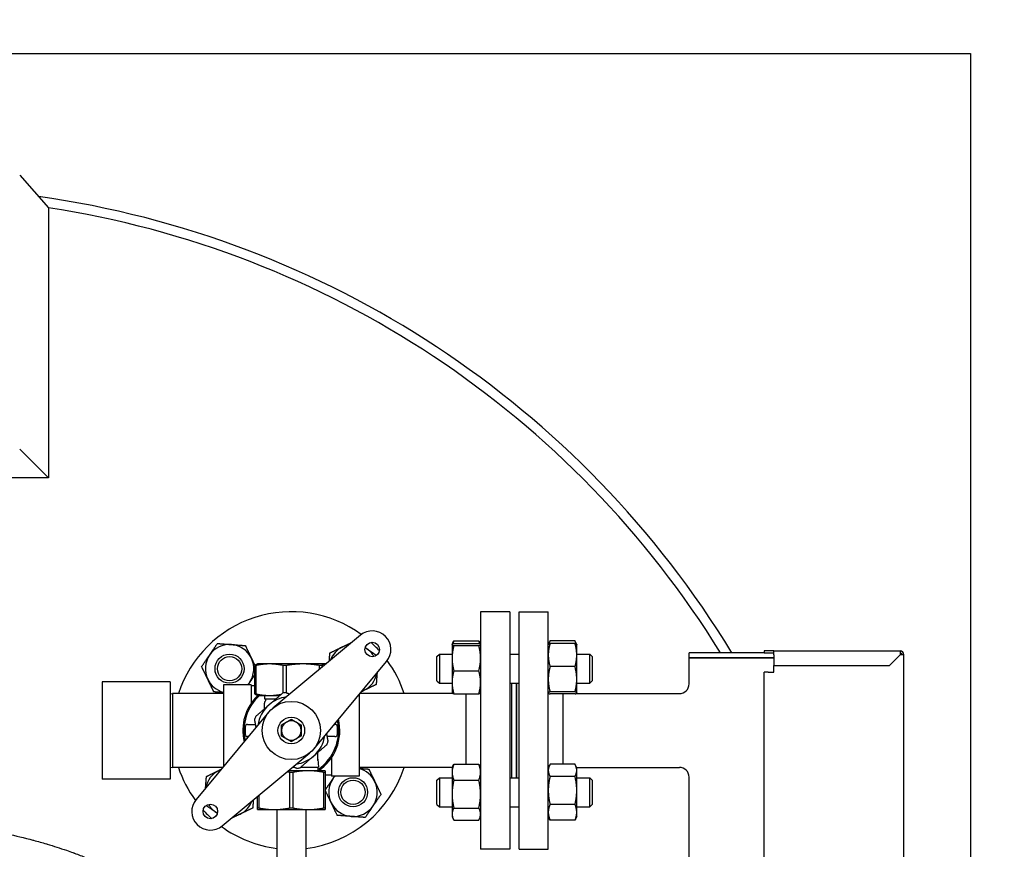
# Model space of a CAD drawing. Header units: inches. Extents: x 5 to 1128, y -85 to 748.
# Tile 132 of 256: x 245 to 271, y 314 to 335. Entities that reach past the tile are written whole.
import ezdxf

# ---------------------------------------------------------------- set-up
doc = ezdxf.new("R2010")
doc.units = ezdxf.units.IN
doc.header["$LTSCALE"] = 32
doc.header["$MEASUREMENT"] = 0
doc.layers.add('Dimension (ANSI)', color=7, linetype='Continuous', lineweight=25)
doc.layers.add('Visible (ANSI)', color=7, linetype='Continuous', lineweight=30)
doc.styles.add('Note Text (ANSI)', font='tahoma.ttf')
doc.dimstyles.new('SB Fraction-16 (ANSI)', dxfattribs={"dimscale": 32, "dimtxt": 0.125, "dimasz": 0.098425, "dimexe": 0.125, "dimexo": 0.0625, "dimgap": 0.031496, "dimtad": 0, "dimtih": 1, "dimtoh": 1, "dimdec": 4, "dimrnd": 1e-08, "dimzin": 0, "dimdsep": 46, "dimlunit": 5, "dimtxsty": 'Note Text (ANSI)', "dimcen": 0.09, "dimdle": 0.393701, "dimclrd": 256, "dimclre": 256, "dimclrt": 256, "dimadec": 0, "dimazin": 3, "dimtfac": 0.96, "dimtofl": 0, "dimtmove": 0, "dimatfit": 3, "dimfxl": 1, "dimfrac": 2, "dimtolj": 1, "dimtzin": 12, "dimlwd": -1, "dimlwe": -1, "dimarcsym": 0})

# ---------------------------------------------------------------- blocks, each defined once
blk = doc.blocks.new('*D17')
at = {"layer": 'Defpoints', "color": 0, "transparency": 16777216}
for p in [(271.682, 336.234), (248.37, 159.234), (303.518, 159.234)]:
    blk.add_point(p, dxfattribs=at)
at = {"layer": 'Dimension (ANSI)', "transparency": 16777216}
for p, q in [((273.682, 336.234), (307.518, 336.234)), ((303.518, 333.084), (303.518, 261.248)), ((303.518, 162.383), (303.518, 255.219)), ((250.37, 159.234), (307.518, 159.234))]:
    blk.add_line(p, q, dxfattribs=at)
for points in [[(302.993, 333.084), (304.043, 333.084), (303.518, 336.234)], [(302.993, 162.383), (304.043, 162.383), (303.518, 159.234)]]:
    blk.add_solid(points, dxfattribs=at)
at = {"layer": 'Dimension (ANSI)', "transparency": 16777216, "insert": (299.416, 260.24), "char_height": 4, "attachment_point": 1, "style": 'Note Text (ANSI)'}
blk.add_mtext('\\A1;177', dxfattribs=at)

msp = doc.modelspace()

# ---------------------------------------------------------------- linework, layer by layer
at = {"layer": 'Visible (ANSI)'}
for p, q in [((212.93226, 334.48367), (269.93226, 334.48367)), ((269.93226, 334.48367), (269.93226, 284.48367)), ((245.43226, 331.35687), (246.17101, 330.51215)), ((245.43226, 324.29617), (246.17101, 323.55742)), ((246.17101, 323.55742), (243.69351, 323.55742)), ((257.30976, 320.10617), (257.30976, 313.98617)), ((258.05976, 320.10617), (257.30976, 320.10617)), ((258.05976, 320.10617), (258.05976, 313.98617)), ((258.30476, 313.98617), (258.30476, 320.10617)), ((258.30476, 320.10617), (259.05476, 320.10617)), ((259.05476, 313.98617), (259.05476, 320.10617)), ((254.21131, 319.50119), (251.9527, 317.62281)), ((256.57576, 319.26216), (256.57658, 319.26391)), ((256.57576, 319.26216), (256.57576, 319.26041)), ((256.57576, 319.26041), (256.57576, 318.90833)), ((256.57658, 319.26391), (256.60779, 319.33085)), ((256.62085, 319.35683), (257.26468, 319.35683)), ((256.62085, 319.28738), (257.26468, 319.28738)), ((256.62085, 319.23344), (257.26468, 319.23344)), ((257.30895, 319.26391), (257.27773, 319.33085)), ((257.30976, 319.26216), (257.30895, 319.26391)), ((259.05476, 319.26216), (259.05558, 319.26391)), ((259.05558, 319.26391), (259.08679, 319.33085)), ((259.74368, 319.35683), (259.09985, 319.35683)), ((259.74368, 319.28738), (259.09985, 319.28738)), ((259.78795, 319.26391), (259.75673, 319.33085)), ((259.78876, 319.26216), (259.78795, 319.26391)), ((259.78876, 318.98924), (259.78876, 319.26216)), ((256.18476, 318.94966), (256.24726, 319.01216)), ((256.24726, 319.01216), (256.24726, 318.26216)), ((256.24726, 319.01216), (256.57576, 319.01216)), ((258.05976, 319.01216), (258.30476, 319.01216)), ((259.78876, 319.01216), (260.12226, 319.01216)), ((259.78876, 318.36599), (259.78876, 318.98924)), ((260.12226, 318.26216), (260.12226, 319.01216)), ((260.18476, 318.94966), (260.12226, 319.01216)), ((264.61976, 319.04617), (262.68226, 319.04617)), ((262.68226, 318.92117), (262.68226, 319.04617)), ((264.86976, 319.09617), (264.61976, 319.09617)), ((264.61976, 319.09617), (264.61976, 319.04617)), ((264.61976, 319.04617), (264.86976, 319.04617)), ((264.86976, 319.09617), (268.11976, 319.09617)), ((264.86976, 318.99617), (264.86976, 319.09617)), ((264.86976, 318.99617), (264.86976, 318.72117)), ((267.84476, 318.72117), (268.11976, 318.99617)), ((268.11976, 319.09617), (268.11976, 318.99617)), ((268.21976, 318.99617), (268.11976, 318.99617)), ((268.21976, 293.09617), (268.21976, 318.99617)), ((251.51982, 318.71987), (251.49159, 318.71987)), ((251.49159, 317.98927), (251.49159, 318.71987)), ((251.51982, 318.71987), (251.51982, 317.98927)), ((251.55726, 318.76082), (251.54403, 318.756)), ((251.87099, 318.76082), (251.55726, 318.76082)), ((252.73295, 318.76082), (251.87099, 318.76082)), ((252.30309, 318.71987), (252.22215, 318.71987)), ((252.22215, 318.01106), (252.22215, 318.71987)), ((252.30309, 318.71987), (252.30309, 318.01814)), ((253.29423, 318.76082), (252.73295, 318.76082)), ((253.00891, 316.5666), (254.88728, 318.82521)), ((253.21553, 318.71987), (253.16282, 318.71987)), ((253.16282, 318.62921), (253.16282, 318.71987)), ((253.21553, 318.71987), (253.21553, 318.67304)), ((253.30726, 318.76082), (253.29423, 318.76082)), ((253.30726, 318.76082), (253.31687, 318.75732)), ((256.18476, 318.32466), (256.18476, 318.94966)), ((256.57576, 318.90833), (256.57576, 318.28508)), ((260.18476, 318.94966), (260.18476, 318.32466)), ((264.86976, 318.92117), (262.68226, 318.92117)), ((262.68226, 318.24617), (262.68226, 318.92117)), ((262.68226, 318.92117), (264.86976, 318.92117)), ((264.86976, 318.72117), (267.84476, 318.72117)), ((264.86976, 318.54617), (264.86976, 318.72117)), ((256.62085, 318.58322), (257.26468, 318.58322)), ((259.74368, 318.6911), (259.09985, 318.6911)), ((264.71976, 318.54617), (264.61976, 318.54617)), ((264.61976, 293.54617), (264.61976, 318.54617)), ((264.71976, 318.54617), (264.86976, 318.54617)), ((247.55726, 318.29617), (247.55726, 315.79617)), ((249.30726, 318.29617), (247.55726, 318.29617)), ((249.30726, 318.29617), (249.30726, 315.79617)), ((250.68226, 318.22167), (250.68226, 316.11486)), ((251.40026, 318.22167), (250.68226, 318.22167)), ((251.40026, 318.22167), (251.40026, 317.75149)), ((256.18476, 318.32466), (256.24726, 318.26216)), ((256.24726, 318.26216), (256.57576, 318.26216)), ((256.57576, 318.28508), (256.57576, 318.01216)), ((258.05976, 318.26216), (258.30476, 318.26216)), ((258.11976, 315.83018), (258.11976, 318.26216)), ((258.23976, 315.83018), (258.23976, 318.26216)), ((258.24476, 315.83018), (258.24476, 318.26216)), ((259.78876, 318.01391), (259.78876, 318.36599)), ((259.78876, 318.26216), (260.12226, 318.26216)), ((260.18476, 318.32466), (260.12226, 318.26216)), ((249.30726, 317.99453), (249.36976, 317.99617)), ((249.36976, 317.99617), (249.36976, 316.09617)), ((250.68226, 317.99617), (249.36976, 317.99617)), ((251.49159, 318.19967), (251.40026, 318.19967)), ((251.49159, 317.98927), (251.51982, 317.98927)), ((251.55726, 317.94832), (251.54403, 317.95313)), ((254.18226, 317.97748), (254.18226, 315.87067)), ((256.59607, 317.99617), (254.19781, 317.99617)), ((256.57576, 318.01216), (256.57658, 318.01041)), ((256.57658, 318.01041), (256.58322, 317.99617)), ((256.62085, 317.98694), (257.26468, 317.98694)), ((256.92976, 317.98694), (256.92976, 316.17485)), ((257.30976, 318.01216), (257.30895, 318.01041)), ((259.05476, 318.01216), (259.05558, 318.01041)), ((259.74368, 318.04088), (259.09985, 318.04088)), ((259.74368, 317.98694), (259.09985, 317.98694)), ((259.43476, 316.17485), (259.43476, 317.98694)), ((259.76846, 317.99617), (262.43226, 317.99617)), ((259.78795, 318.01041), (259.78131, 317.99617)), ((259.78876, 318.01216), (259.78795, 318.01041)), ((259.78876, 318.01216), (259.78876, 318.01391)), ((251.55726, 317.94832), (251.87099, 317.94832)), ((251.74476, 317.94832), (251.74476, 317.86117)), ((251.74476, 317.86117), (252.03768, 317.86117)), ((251.74476, 317.77293), (251.74476, 317.75256)), ((251.74476, 317.60882), (251.74476, 317.75256)), ((251.87099, 317.94832), (252.13884, 317.94832)), ((251.85562, 317.52573), (249.97725, 315.26713)), ((251.30726, 317.20242), (251.49476, 317.20242)), ((251.512, 317.20242), (251.49476, 317.20242)), ((253.53768, 317.20242), (253.55726, 317.20242)), ((251.24476, 317.13992), (251.24476, 316.95242)), ((253.61976, 316.95242), (253.61976, 317.13992)), ((251.32684, 316.88992), (251.30726, 316.88992)), ((253.35253, 316.88992), (253.36976, 316.88992)), ((253.55726, 316.88992), (253.36976, 316.88992)), ((250.65322, 314.59115), (252.91183, 316.46953)), ((253.11976, 316.27226), (253.11976, 316.48353)), ((253.11976, 316.30514), (253.13226, 316.09767)), ((253.46426, 316.34085), (253.46426, 315.87067)), ((256.62085, 316.17485), (257.26468, 316.17485)), ((259.74368, 316.17485), (259.09985, 316.17485)), ((249.30726, 316.09781), (249.36976, 316.09617)), ((250.66672, 316.09617), (249.36976, 316.09617)), ((252.86976, 316.00867), (252.35768, 316.00867)), ((252.47334, 315.96772), (252.39118, 315.96772)), ((252.39118, 315.04962), (252.39118, 315.96772)), ((252.4647, 316.09767), (252.49425, 316.09767)), ((252.47334, 315.96772), (252.47334, 315.04962)), ((252.67188, 316.09767), (253.13226, 316.09767)), ((253.30726, 316.00867), (252.86976, 316.00867)), ((253.11976, 316.09767), (253.11976, 316.00867)), ((253.30726, 315.96772), (253.26618, 315.96772)), ((253.26618, 315.04962), (253.26618, 315.96772)), ((253.30726, 315.96772), (253.30726, 315.04962)), ((256.58322, 316.09617), (254.18226, 316.09617)), ((256.57576, 316.08018), (256.60779, 316.14887)), ((256.57576, 316.08018), (256.57576, 315.97157)), ((256.57576, 315.97157), (256.57576, 315.40846)), ((257.30976, 316.08018), (257.27773, 316.14887)), ((259.05476, 316.08018), (259.08679, 316.14887)), ((259.78876, 316.08018), (259.75673, 316.14887)), ((259.78131, 316.09617), (262.43226, 316.09617)), ((259.78876, 316.01829), (259.78876, 316.08018)), ((259.78876, 315.5019), (259.78876, 316.01829)), ((249.30726, 315.79617), (247.55726, 315.79617)), ((253.46426, 315.89267), (253.30726, 315.89267)), ((254.18226, 315.87067), (253.46426, 315.87067)), ((256.18476, 315.76768), (256.24726, 315.83018)), ((256.18476, 315.14268), (256.18476, 315.76768)), ((256.24726, 315.83018), (256.24726, 315.08018)), ((256.24726, 315.83018), (256.57576, 315.83018)), ((256.62085, 315.7683), (257.26468, 315.7683)), ((258.05976, 315.83018), (258.30476, 315.83018)), ((259.74368, 315.86173), (259.09985, 315.86173)), ((259.78876, 315.83018), (260.12226, 315.83018)), ((260.12226, 315.08018), (260.12226, 315.83018)), ((260.18476, 315.76768), (260.12226, 315.83018)), ((260.18476, 315.76768), (260.18476, 315.14268)), ((262.68226, 296.24617), (262.68226, 315.84617)), ((259.78876, 314.93879), (259.78876, 315.5019)), ((251.55726, 315.04962), (251.55726, 315.343)), ((251.59834, 315.37717), (251.59834, 315.04962)), ((256.57576, 315.40846), (256.57576, 314.89207)), ((251.55726, 315.04962), (251.59834, 315.04962)), ((251.55726, 315.00867), (251.99476, 315.00867)), ((251.99476, 315.00867), (252.86976, 315.00867)), ((252.05726, 315.00867), (252.05726, 313.14617)), ((252.39118, 315.04962), (252.47334, 315.04962)), ((252.80726, 315.00867), (252.80726, 313.14617)), ((252.86976, 315.00867), (253.30726, 315.00867)), ((253.26618, 315.04962), (253.30726, 315.04962)), ((256.18476, 315.14268), (256.24726, 315.08018)), ((256.24726, 315.08018), (256.57576, 315.08018)), ((256.62085, 315.04863), (257.26468, 315.04863)), ((258.05976, 315.08018), (258.30476, 315.08018)), ((259.74368, 315.14206), (259.09985, 315.14206)), ((259.78876, 315.08018), (260.12226, 315.08018)), ((259.78876, 314.83018), (259.78876, 314.93879)), ((260.18476, 315.14268), (260.12226, 315.08018)), ((256.57576, 314.89207), (256.57576, 314.83018)), ((256.57576, 314.83018), (256.60779, 314.76149)), ((256.62085, 314.73551), (257.26468, 314.73551)), ((257.30976, 314.83018), (257.27773, 314.76149)), ((259.05476, 314.83018), (259.08679, 314.76149)), ((259.74368, 314.73551), (259.09985, 314.73551)), ((259.78876, 314.83018), (259.75673, 314.76149)), ((258.05976, 313.98617), (257.30976, 313.98617)), ((258.30476, 313.98617), (259.05476, 313.98617))]:
    msp.add_line(p, q, dxfattribs=at)
for centre, radius in [((254.51823, 319.13213), 0.1875), ((250.84127, 318.63716), 0.37513), ((250.84127, 318.63716), 0.375), ((250.84127, 318.63716), 0.3125), ((252.43226, 317.04617), 0.75), ((252.43226, 317.04617), 0.344), ((254.02325, 315.45518), 0.37513), ((254.02325, 315.45518), 0.375), ((254.02325, 315.45518), 0.3125), ((250.3463, 314.9602), 0.1875)]:
    msp.add_circle(centre, radius, dxfattribs=at)
for centre, radius, start, end in [((242.43226, 306.04617), 25, 31.332251, 81.986349), ((242.43226, 306.04617), 25, 31.332251, 81.986349), ((242.43226, 306.04617), 24.75, 31.685245, 81.311604), ((252.43226, 317.04617), 3.06, 53.919004, 161.913195), ((254.51823, 319.13213), 0.48, 320.25137, 129.74863), ((250.84127, 318.63716), 0.625, 85.713388, 145.713388), ((250.84127, 318.63716), 0.625, 25.713388, 85.713388), ((254.02325, 318.63716), 0.625, 100.266412, 115.713388), ((252.43226, 317.04617), 3.06, 42.104047, 47.895953), ((250.84127, 318.63716), 0.625, 145.713388, 205.713388), ((254.02325, 318.63716), 0.625, 115.713388, 159.230849), ((254.02325, 318.63716), 0.625, 55.713388, 59.928068), ((254.02325, 318.63716), 0.625, 30.071932, 55.713388), ((268.11976, 318.99617), 0.1, 0, 90), ((268.11976, 318.99617), 0.05, 0, 90), ((250.84127, 318.63716), 0.625, 325.713388, 25.713388), ((252.43226, 317.04617), 3.06, 18.086805, 36.080996), ((254.02325, 318.63716), 0.625, 295.713388, 349.733588), ((250.84127, 318.63716), 0.625, 205.713388, 255.261041), ((250.84127, 318.63716), 0.625, 318.334212, 325.713388), ((262.43226, 318.24617), 0.25, 270, 0), ((252.43226, 317.04617), 0.9875, 98.360901, 103.129341), ((254.02325, 318.63716), 0.625, 290.769151, 295.713388), ((252.43226, 317.04617), 1.25, 133.803375, 193.381472), ((252.43226, 317.04617), 1.21875, 132.249407, 192.271497), ((252.43226, 317.04617), 0.875, 130.745121, 171.254089), ((251.70612, 317.74229), 0.125, 65.235079, 71.994266), ((251.77601, 317.77293), 0.03125, 119.332695, 180), ((251.7454, 317.82742), 0.03125, 299.332695, 65.235079), ((252.43226, 317.04617), 0.875, 98.745911, 130.745121), ((251.30726, 317.13992), 0.0625, 90, 180), ((252.43226, 317.04617), 0.9875, 158.360901, 163.129341), ((252.43226, 317.04617), 0.25, 120, 180), ((252.43226, 317.04617), 0.25, 60, 120), ((252.43226, 317.04617), 0.25, 0, 60), ((252.43226, 317.04617), 1.21875, 304.339995, 12.271497), ((252.43226, 317.04617), 1.25, 303.901262, 13.381472), ((253.55726, 317.13992), 0.0625, 0, 90), ((251.30726, 316.95242), 0.0625, 180, 270), ((252.43226, 317.04617), 0.25, 180, 240), ((252.43226, 317.04617), 0.25, 300, 0), ((253.55726, 316.95242), 0.0625, 270, 0), ((252.43226, 317.04617), 0.25, 240, 300), ((252.43226, 317.04617), 0.875, 310.745121, 351.254089), ((252.43226, 317.04617), 0.9875, 338.360901, 343.129341), ((252.43226, 317.04617), 0.875, 278.745911, 310.745121), ((252.43226, 317.04617), 3.06, 198.086805, 216.080996), ((250.84127, 315.45518), 0.625, 115.713388, 169.733588), ((250.84127, 315.45518), 0.625, 110.769151, 115.713388), ((252.43226, 317.04617), 0.9875, 278.360901, 283.129341), ((252.43226, 317.04617), 3.06, 277.039237, 341.913195), ((254.02325, 315.45518), 0.625, 25.713388, 75.261041), ((262.43226, 315.84617), 0.25, 0, 90), ((254.02325, 315.45518), 0.625, 145.713388, 205.713388), ((254.02325, 315.45518), 0.625, 138.334212, 145.713388), ((254.02325, 315.45518), 0.625, 325.713388, 25.713388), ((250.3463, 314.9602), 0.48, 140.25137, 309.74863), ((250.84127, 315.45518), 0.625, 295.713388, 339.230849), ((254.02325, 315.45518), 0.625, 205.713388, 265.713388), ((252.43226, 317.04617), 3.06, 222.104047, 227.895953), ((250.84127, 315.45518), 0.625, 210.071932, 235.713388), ((250.84127, 315.45518), 0.625, 235.713388, 239.928068), ((254.02325, 315.45518), 0.625, 265.713388, 325.713388), ((250.84127, 315.45518), 0.625, 280.266412, 295.713388), ((252.43226, 317.04617), 3.06, 233.919004, 262.960763)]:
    msp.add_arc(centre, radius, start, end, dxfattribs=at)
for points, knots in [([(246.17101, 330.51215), (246.17101, 330.51215), (246.17101, 330.3298), (246.17101, 329.6334), (246.17101, 329.11093), (246.17101, 327.30089), (246.17101, 325.62415), (246.17101, 323.55742)], [-35.80277324, -35.80277324, -35.80277324, -35.80277324, -27.11441233, -27.11441233, -17.85194583, -17.85194583, -0.05753191, -0.05753191, -0.05753191, -0.05753191]), ([(253.11976, 316.27226), (253.11976, 316.27222), (253.11976, 316.27219), (253.11976, 316.27163), (253.11975, 316.27118), (253.1197, 316.27041), (253.11966, 316.27016), (253.11961, 316.26999), (253.1196, 316.26999), (253.1196, 316.26999)], [0, 0, 0, 0, 0.0003134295, 0.0003134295, 0.0055212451, 0.0055212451, 0.0114431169, 0.0114431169, 0.0115315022, 0.0115315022, 0.0115315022, 0.0115315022]), ([(244.56209, 314.48436), (244.62462, 314.47404), (244.6871, 314.46326), (244.74949, 314.45202), (244.7538, 314.45124), (244.7581, 314.45046), (244.76241, 314.44968), (244.87099, 314.43), (244.97934, 314.40892), (245.08741, 314.38642), (245.09226, 314.38541), (245.09711, 314.3844), (245.10196, 314.38338), (245.32757, 314.33615), (245.55195, 314.28277), (245.77461, 314.22324), (245.78049, 314.22166), (245.78638, 314.22009), (245.79226, 314.2185), (245.90285, 314.18876), (246.01301, 314.1575), (246.12267, 314.12472), (246.12909, 314.1228), (246.13551, 314.12087), (246.14192, 314.11895), (246.30813, 314.06897), (246.4732, 314.01549), (246.63693, 313.95853), (246.69333, 313.93891), (246.74963, 313.91885), (246.80581, 313.89836), (246.81334, 313.89561), (246.82086, 313.89286), (246.82838, 313.8901), (246.83388, 313.88808), (246.83938, 313.88606), (246.84487, 313.88403), (246.94385, 313.84755), (247.04245, 313.8097), (247.1406, 313.77051), (247.14854, 313.76734), (247.15648, 313.76416), (247.16441, 313.76097), (247.3769, 313.67559), (247.58725, 313.58385), (247.79469, 313.48581), (247.80315, 313.48181), (247.81161, 313.4778), (247.82006, 313.47378), (247.91839, 313.42701), (248.01606, 313.37883), (248.11295, 313.32925), (248.12161, 313.32482), (248.13027, 313.32037), (248.13891, 313.31592), (248.2906, 313.23781), (248.44038, 313.15627), (248.5879, 313.07141), (248.63514, 313.04423), (248.68223, 313.01667), (248.72914, 312.98873), (248.73834, 312.98325), (248.74753, 312.97776), (248.75671, 312.97225), (248.84753, 312.91779), (248.93769, 312.86189), (249.02708, 312.80458), (249.03636, 312.79863), (249.04563, 312.79266), (249.05489, 312.78668), (249.24776, 312.66217), (249.437, 312.53102), (249.62159, 312.39348), (249.63058, 312.38678), (249.63957, 312.38006), (249.64854, 312.37333), (249.73867, 312.30569), (249.82768, 312.23653), (249.91545, 312.16588), (249.92428, 312.15877), (249.9331, 312.15165), (249.94191, 312.14451), (249.98089, 312.1129), (250.01963, 312.081), (250.05811, 312.04881), (250.15082, 311.97124), (250.24204, 311.89199), (250.33162, 311.8111), (250.37866, 311.76863), (250.42538, 311.72559), (250.47172, 311.68201), (250.48029, 311.67395), (250.48885, 311.66587), (250.49739, 311.65778), (250.57758, 311.5818), (250.65658, 311.50425), (250.73423, 311.42519), (250.73774, 311.42161), (250.74125, 311.41803), (250.74476, 311.41445)], [0, 0, 0, 0, 0.003172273, 0.003172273, 0.003172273, 0.003391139, 0.003391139, 0.003391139, 0.008912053, 0.008912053, 0.008912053, 0.009159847, 0.009159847, 0.009159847, 0.020688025, 0.020688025, 0.020688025, 0.020992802, 0.020992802, 0.020992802, 0.026720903, 0.026720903, 0.026720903, 0.02705607, 0.02705607, 0.02705607, 0.035741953, 0.035741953, 0.035741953, 0.038733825, 0.038733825, 0.038733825, 0.039134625, 0.039134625, 0.039134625, 0.039427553, 0.039427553, 0.039427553, 0.044703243, 0.044703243, 0.044703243, 0.045129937, 0.045129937, 0.045129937, 0.056559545, 0.056559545, 0.056559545, 0.057025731, 0.057025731, 0.057025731, 0.062450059, 0.062450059, 0.062450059, 0.062934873, 0.062934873, 0.062934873, 0.071438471, 0.071438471, 0.071438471, 0.074161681, 0.074161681, 0.074161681, 0.074695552, 0.074695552, 0.074695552, 0.079974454, 0.079974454, 0.079974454, 0.080522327, 0.080522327, 0.080522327, 0.091931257, 0.091931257, 0.091931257, 0.092487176, 0.092487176, 0.092487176, 0.098072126, 0.098072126, 0.098072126, 0.098634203, 0.098634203, 0.098634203, 0.101122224, 0.101122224, 0.101122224, 0.107117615, 0.107117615, 0.107117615, 0.110266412, 0.110266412, 0.110266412, 0.110848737, 0.110848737, 0.110848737, 0.11631456, 0.11631456, 0.11631456, 0.116561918, 0.116561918, 0.116561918, 0.116561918]), ([(250.74472, 310.50323), (250.50784, 310.78659), (250.24925, 311.05665), (249.34579, 311.88501), (248.62237, 312.38143), (247.02178, 313.19974), (246.1415, 313.51745), (244.24721, 313.95592), (243.22828, 314.06201), (241.21303, 314.02677), (240.21679, 313.88941), (238.27816, 313.37429), (237.3395, 312.98742), (235.66248, 312.0004), (234.92117, 311.40364), (233.71584, 310.06097), (233.24415, 309.31996), (232.79723, 308.21939), (232.69425, 307.90081), (232.49415, 307.07469), (232.43226, 306.56047), (232.43226, 306.04617)], [-2.56507173, -2.56507173, -2.56507173, -2.56507173, -2.43809371, -2.43809371, -2.15230182, -2.15230182, -1.86005026, -1.86005026, -1.54831825, -1.54831825, -1.24159364, -1.24159364, -0.92300776, -0.92300776, -0.60953006, -0.60953006, -0.30592245, -0.30592245, -0.18621098, -0.18621098, 0, 0, 0, 0])]:
    msp.add_open_spline(points, degree=3, knots=knots, dxfattribs=at)
for points, weights in [([(250.32488, 318.98924), (250.41922, 319.12761), (250.52815, 319.28738)], [1, 1.0379548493, 1]), ([(250.52815, 319.28738), (250.72099, 319.27293), (250.88799, 319.26041)], [1, 1.0379548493, 1]), ([(250.88799, 319.26041), (251.05499, 319.24789), (251.24782, 319.23344)], [1, 1.0379548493, 1]), ([(251.24782, 319.23344), (251.33172, 319.05921), (251.40438, 318.90833)], [1, 1.0379548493, 1]), ([(253.75208, 319.20027), (253.86325, 319.2538), (253.98344, 319.31168)], [1, 1.02768749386, 1.01497976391]), ([(256.62085, 319.28738), (256.57576, 319.27293), (256.57576, 319.26041)], [1, 1.0379548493, 1]), ([(256.57576, 319.26041), (256.57576, 319.24789), (256.62085, 319.23344)], [1, 1.0379548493, 1]), ([(256.62085, 319.23344), (256.57576, 319.05921), (256.57576, 318.90833)], [1, 1.0379548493, 1]), ([(256.62085, 319.35683), (256.60357, 319.31507), (256.59309, 319.27676)], [1, 1.01421614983, 1.0177828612]), ([(256.60779, 319.33085), (256.61373, 319.34358), (256.62085, 319.35683)], [1.00983612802, 1.00580630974, 1]), ([(257.26468, 319.35683), (257.27179, 319.34358), (257.27773, 319.33085)], [1, 1.00580630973, 1.00983612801]), ([(257.29243, 319.27676), (257.28196, 319.31507), (257.26468, 319.35683)], [1.0177828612, 1.01421614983, 1]), ([(257.30976, 319.26041), (257.30976, 319.27293), (257.26468, 319.28738)], [1, 1.0379548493, 1]), ([(257.26468, 319.23344), (257.30976, 319.24789), (257.30976, 319.26041)], [1, 1.0379548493, 1]), ([(257.30976, 318.90833), (257.30976, 319.05921), (257.26468, 319.23344)], [1, 1.0379548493, 1]), ([(259.09985, 319.28738), (259.05476, 319.12761), (259.05476, 318.98924)], [1, 1.0379548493, 1]), ([(259.05558, 319.26391), (259.06067, 319.27482), (259.09985, 319.28738)], [1.00887854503, 1.03282122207, 1]), ([(259.09985, 319.35683), (259.07608, 319.31259), (259.06504, 319.27293)], [1, 1.01965956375, 1.01895290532]), ([(259.77848, 319.27293), (259.76745, 319.31259), (259.74368, 319.35683)], [1.01895290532, 1.01965956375, 1]), ([(259.78876, 318.98924), (259.78876, 319.12761), (259.74368, 319.28738)], [1, 1.0379548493, 1]), ([(259.74368, 319.28738), (259.78286, 319.27482), (259.78795, 319.26391)], [1, 1.03282122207, 1.00887854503]), ([(250.1216, 318.6911), (250.23054, 318.85088), (250.32488, 318.98924)], [1, 1.0379548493, 1]), ([(253.4114, 318.83594), (253.41874, 318.93386), (253.42697, 319.04371)], [1.01869970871, 1.02127314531, 1]), ([(253.42697, 319.04371), (253.6012, 319.12761), (253.75208, 319.20027)], [1, 1.0379548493, 1]), ([(254.33688, 319.17977), (254.35614, 319.16665), (254.37534, 319.15355)], [1.00882983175, 1.0051002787, 1]), ([(254.37534, 319.15355), (254.49525, 319.0718), (254.62882, 318.98072)], [1, 1.03272597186, 1.00901703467]), ([(259.05476, 318.98924), (259.05476, 318.85088), (259.09985, 318.6911)], [1, 1.0379548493, 1]), ([(259.74368, 318.6911), (259.78876, 318.85088), (259.78876, 318.98924)], [1, 1.0379548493, 1]), ([(251.40438, 318.90833), (251.44803, 318.81768), (251.49401, 318.72222)], [1, 1.0224612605, 1.01833786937]), ([(251.49159, 318.71987), (251.5192, 318.74696), (251.54403, 318.756)], [1.0788594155, 1.07401051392, 1.04091032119]), ([(251.87099, 318.76082), (251.70601, 318.76082), (251.51982, 318.71987)], [1, 1.07154778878, 1.0788594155]), ([(252.22215, 318.71987), (252.03596, 318.76082), (251.87099, 318.76082)], [1.0788594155, 1.07154778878, 1]), ([(252.73295, 318.76082), (252.531, 318.76082), (252.30309, 318.71987)], [1, 1.07154778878, 1.0788594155]), ([(253.16282, 318.71987), (252.93491, 318.76082), (252.73295, 318.76082)], [1.0788594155, 1.07154778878, 1]), ([(253.29423, 318.76082), (253.25726, 318.76082), (253.21553, 318.71987)], [1, 1.07154778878, 1.0788594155]), ([(253.31679, 318.75726), (253.30545, 318.76082), (253.29423, 318.76082)], [1.03598103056, 1.02067155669, 1]), ([(256.57576, 318.90833), (256.57576, 318.75744), (256.62085, 318.58322)], [1, 1.0379548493, 1]), ([(257.26468, 318.58322), (257.30976, 318.75744), (257.30976, 318.90833)], [1, 1.0379548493, 1]), ([(250.27816, 318.36599), (250.2055, 318.51688), (250.1216, 318.6911)], [1, 1.0379548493, 1]), ([(251.49159, 318.4815), (251.42237, 318.37997), (251.35767, 318.28508)], [1.01657958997, 1.02572314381, 1]), ([(254.642, 318.53028), (254.63154, 318.39085), (254.61953, 318.23061)], [1.01092485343, 1.03133934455, 1]), ([(256.62085, 318.58322), (256.57576, 318.42344), (256.57576, 318.28508)], [1, 1.0379548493, 1]), ([(257.30976, 318.28508), (257.30976, 318.42344), (257.26468, 318.58322)], [1, 1.0379548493, 1]), ([(259.09985, 318.6911), (259.05476, 318.51688), (259.05476, 318.36599)], [1, 1.0379548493, 1]), ([(259.78876, 318.36599), (259.78876, 318.51688), (259.74368, 318.6911)], [1, 1.0379548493, 1]), ([(250.43472, 318.04088), (250.35082, 318.21511), (250.27816, 318.36599)], [1, 1.0379548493, 1]), ([(251.35767, 318.28508), (251.33613, 318.25349), (251.31443, 318.22167)], [1, 1.0084173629, 1.01310123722]), ([(254.61953, 318.23061), (254.44531, 318.14671), (254.29442, 318.07405)], [1, 1.0379548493, 1]), ([(256.57576, 318.28508), (256.57576, 318.14671), (256.62085, 317.98694)], [1, 1.0379548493, 1]), ([(257.26468, 317.98694), (257.30976, 318.14671), (257.30976, 318.28508)], [1, 1.0379548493, 1]), ([(259.05476, 318.36599), (259.05476, 318.21511), (259.09985, 318.04088)], [1, 1.0379548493, 1]), ([(259.74368, 318.04088), (259.78876, 318.21511), (259.78876, 318.36599)], [1, 1.0379548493, 1]), ([(250.68226, 318.02233), (250.56639, 318.03101), (250.43472, 318.04088)], [1.01666052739, 1.02560831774, 1]), ([(251.54403, 317.95313), (251.5192, 317.96217), (251.49159, 317.98927)], [1.04091032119, 1.07401051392, 1.0788594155]), ([(251.51982, 317.98927), (251.70601, 317.94832), (251.87099, 317.94832)], [1.0788594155, 1.07154778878, 1]), ([(251.86115, 317.70909), (252.02408, 317.84945), (252.20795, 318.00786)], [1, 1.06560189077, 1.06691969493]), ([(251.87099, 317.94832), (252.0159, 317.94832), (252.17499, 317.97946)], [1, 1.06230639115, 1.07589894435]), ([(252.28867, 318.02317), (252.34108, 318.00487), (252.39109, 317.9874)], [1.06691969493, 1.06661796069, 1.06294606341]), ([(254.29442, 318.07405), (254.26792, 318.06129), (254.2413, 318.04847)], [1, 1.00646431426, 1.01072667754]), ([(256.62085, 317.98694), (256.58167, 317.9995), (256.57658, 318.01041)], [1, 1.03282122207, 1.00887854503]), ([(256.58604, 318.00139), (256.58677, 317.99879), (256.58754, 317.99617)], [1.01895290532, 1.01899927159, 1.01895795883]), ([(257.30895, 318.01041), (257.30386, 317.9995), (257.26468, 317.98694)], [1.00887854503, 1.03282122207, 1]), ([(259.09985, 318.04088), (259.05476, 318.02643), (259.05476, 318.01391)], [1, 1.0379548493, 1]), ([(259.05476, 318.01391), (259.05476, 318.00139), (259.09985, 317.98694)], [1, 1.0379548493, 1]), ([(259.78876, 318.01391), (259.78876, 318.02643), (259.74368, 318.04088)], [1, 1.0379548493, 1]), ([(259.74368, 317.98694), (259.78876, 318.00139), (259.78876, 318.01391)], [1, 1.0379548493, 1]), ([(259.77105, 317.99617), (259.77124, 317.99687), (259.77143, 317.99756)], [1.01764945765, 1.01771792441, 1.0177828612]), ([(251.51436, 317.41032), (251.69823, 317.56873), (251.86115, 317.70909)], [1.06691969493, 1.06560189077, 1]), ([(251.52588, 317.12925), (251.50736, 317.22686), (251.48726, 317.33275)], [1.05305090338, 1.06633401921, 1.06691969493]), ([(252.18226, 317.19051), (252.24925, 317.22918), (252.30726, 317.26268)], [1, 1.0379548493, 1]), ([(252.18226, 317.04617), (252.18226, 317.11316), (252.18226, 317.19051)], [1, 1.0379548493, 1]), ([(252.30726, 317.26268), (252.36528, 317.29617), (252.43226, 317.33484)], [1, 1.0379548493, 1]), ([(252.43226, 317.33484), (252.49925, 317.29617), (252.55726, 317.26268)], [1, 1.0379548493, 1]), ([(252.55726, 317.26268), (252.61528, 317.22918), (252.68226, 317.19051)], [1, 1.0379548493, 1]), ([(252.68226, 317.19051), (252.68226, 317.11316), (252.68226, 317.04617)], [1, 1.0379548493, 1]), ([(252.18226, 316.90183), (252.18226, 316.97918), (252.18226, 317.04617)], [1, 1.0379548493, 1]), ([(252.68226, 317.04617), (252.68226, 316.97918), (252.68226, 316.90183)], [1, 1.0379548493, 1]), ([(253.33864, 316.96309), (253.35717, 316.86548), (253.37726, 316.75958)], [1.05305090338, 1.06633401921, 1.06691969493]), ([(252.30726, 316.82966), (252.24925, 316.86316), (252.18226, 316.90183)], [1, 1.0379548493, 1]), ([(252.43226, 316.75749), (252.36528, 316.79617), (252.30726, 316.82966)], [1, 1.0379548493, 1]), ([(252.55726, 316.82966), (252.49925, 316.79617), (252.43226, 316.75749)], [1, 1.0379548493, 1]), ([(252.68226, 316.90183), (252.61528, 316.86316), (252.55726, 316.82966)], [1, 1.0379548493, 1]), ([(253.35017, 316.68202), (253.1663, 316.52361), (253.00337, 316.38325)], [1.06691969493, 1.06560189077, 1]), ([(253.00337, 316.38325), (252.84045, 316.24289), (252.65657, 316.08448)], [1, 1.06560189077, 1.06691969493]), ([(256.62085, 316.17485), (256.57576, 316.06591), (256.57576, 315.97157)], [1, 1.0379548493, 1]), ([(256.60779, 316.14887), (256.61373, 316.1616), (256.62085, 316.17485)], [1.00983612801, 1.00580630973, 1]), ([(257.30976, 315.97157), (257.30976, 316.06591), (257.26468, 316.17485)], [1, 1.0379548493, 1]), ([(257.26468, 316.17485), (257.27179, 316.1616), (257.27773, 316.14887)], [1, 1.00580630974, 1.00983612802]), ([(259.09985, 316.17485), (259.05476, 316.09095), (259.05476, 316.01829)], [1, 1.0379548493, 1]), ([(259.78876, 316.01829), (259.78876, 316.09095), (259.74368, 316.17485)], [1, 1.0379548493, 1]), ([(250.24499, 315.86173), (250.41922, 315.94563), (250.5701, 316.01829)], [1, 1.0379548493, 1]), ([(250.5701, 316.01829), (250.59661, 316.03105), (250.62323, 316.04387)], [1, 1.00646431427, 1.01072667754]), ([(252.39118, 315.96772), (252.35662, 315.97446), (252.32325, 315.98003)], [1.06691969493, 1.06670279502, 1.06474440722]), ([(252.86976, 316.00867), (252.68353, 316.00867), (252.47334, 315.96772)], [1, 1.06560189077, 1.06691969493]), ([(252.57585, 316.06916), (252.52344, 316.08747), (252.47344, 316.10494)], [1.06691969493, 1.06661796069, 1.06294606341]), ([(253.26618, 315.96772), (253.056, 316.00867), (252.86976, 316.00867)], [1.06691969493, 1.06560189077, 1]), ([(253.30726, 316.00867), (253.30726, 316.00867), (253.30726, 315.96772)], [1, 1.06560189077, 1.06691969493]), ([(254.18226, 316.07001), (254.29813, 316.06133), (254.4298, 316.05146)], [1.01666052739, 1.02560831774, 1]), ([(254.4298, 316.05146), (254.5137, 315.87723), (254.58636, 315.72635)], [1, 1.0379548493, 1]), ([(256.57576, 315.97157), (256.57576, 315.87723), (256.62085, 315.7683)], [1, 1.0379548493, 1]), ([(257.26468, 315.7683), (257.30976, 315.87723), (257.30976, 315.97157)], [1, 1.0379548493, 1]), ([(259.05476, 316.01829), (259.05476, 315.94563), (259.09985, 315.86173)], [1, 1.0379548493, 1]), ([(259.74368, 315.86173), (259.78876, 315.94563), (259.78876, 316.01829)], [1, 1.0379548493, 1]), ([(250.22253, 315.56206), (250.23298, 315.70148), (250.24499, 315.86173)], [1.01092485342, 1.03133934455, 1]), ([(253.30726, 315.51452), (253.414, 315.67107), (253.50686, 315.80726)], [1.00121821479, 1.0373356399, 1]), ([(253.50686, 315.80726), (253.52839, 315.83885), (253.55009, 315.87067)], [1, 1.0084173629, 1.01310123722]), ([(254.58636, 315.72635), (254.65902, 315.57546), (254.74292, 315.40124)], [1, 1.0379548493, 1]), ([(256.62085, 315.7683), (256.57576, 315.57546), (256.57576, 315.40846)], [1, 1.0379548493, 1]), ([(257.30976, 315.40846), (257.30976, 315.57546), (257.26468, 315.7683)], [1, 1.0379548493, 1]), ([(259.09985, 315.86173), (259.05476, 315.6689), (259.05476, 315.5019)], [1, 1.0379548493, 1]), ([(259.78876, 315.5019), (259.78876, 315.6689), (259.74368, 315.86173)], [1, 1.0379548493, 1]), ([(253.46014, 315.18401), (253.38897, 315.33181), (253.30726, 315.50148)], [1, 1.03715018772, 1.00157520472]), ([(259.05476, 315.5019), (259.05476, 315.3349), (259.09985, 315.14206)], [1, 1.0379548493, 1]), ([(259.74368, 315.14206), (259.78876, 315.3349), (259.78876, 315.5019)], [1, 1.0379548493, 1]), ([(251.45313, 315.2564), (251.44579, 315.15848), (251.43755, 315.04863)], [1.01869970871, 1.02127314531, 1]), ([(253.6167, 314.8589), (253.5328, 315.03313), (253.46014, 315.18401)], [1, 1.0379548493, 1]), ([(254.74292, 315.40124), (254.63399, 315.24146), (254.53965, 315.1031)], [1, 1.0379548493, 1]), ([(256.57576, 315.40846), (256.57576, 315.24146), (256.62085, 315.04863)], [1, 1.0379548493, 1]), ([(257.26468, 315.04863), (257.30976, 315.24146), (257.30976, 315.40846)], [1, 1.0379548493, 1]), ([(250.48919, 314.93879), (250.36928, 315.02054), (250.2357, 315.11162)], [1, 1.03272597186, 1.00901703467]), ([(250.52765, 314.91257), (250.50839, 314.92569), (250.48919, 314.93879)], [1.00882983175, 1.0051002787, 1]), ([(251.43755, 315.04863), (251.26333, 314.96473), (251.11244, 314.89207)], [1, 1.0379548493, 1]), ([(251.55726, 315.00867), (251.55726, 315.00867), (251.55726, 315.04962)], [1, 1.06560189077, 1.06691969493]), ([(251.59834, 315.04962), (251.80853, 315.00867), (251.99476, 315.00867)], [1.06691969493, 1.06560189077, 1]), ([(251.99476, 315.00867), (252.181, 315.00867), (252.39118, 315.04962)], [1, 1.06560189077, 1.06691969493]), ([(252.47334, 315.04962), (252.68353, 315.00867), (252.86976, 315.00867)], [1.06691969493, 1.06560189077, 1]), ([(252.86976, 315.00867), (253.056, 315.00867), (253.26618, 315.04962)], [1, 1.06560189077, 1.06691969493]), ([(253.30726, 315.04962), (253.30726, 315.00867), (253.30726, 315.00867)], [1.06691969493, 1.06560189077, 1]), ([(254.53965, 315.1031), (254.44531, 314.96473), (254.33637, 314.80496)], [1, 1.0379548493, 1]), ([(256.62085, 315.04863), (256.57576, 314.96473), (256.57576, 314.89207)], [1, 1.0379548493, 1]), ([(257.30976, 314.89207), (257.30976, 314.96473), (257.26468, 315.04863)], [1, 1.0379548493, 1]), ([(259.09985, 315.14206), (259.05476, 315.03313), (259.05476, 314.93879)], [1, 1.0379548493, 1]), ([(259.05476, 314.93879), (259.05476, 314.84445), (259.09985, 314.73551)], [1, 1.0379548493, 1]), ([(259.78876, 314.93879), (259.78876, 315.03313), (259.74368, 315.14206)], [1, 1.0379548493, 1]), ([(259.74368, 314.73551), (259.78876, 314.84445), (259.78876, 314.93879)], [1, 1.0379548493, 1]), ([(251.11244, 314.89207), (251.00127, 314.83854), (250.88109, 314.78066)], [1, 1.02768749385, 1.01497976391]), ([(253.97654, 314.83193), (253.80954, 314.84445), (253.6167, 314.8589)], [1, 1.0379548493, 1]), ([(254.33637, 314.80496), (254.14354, 314.81941), (253.97654, 314.83193)], [1, 1.0379548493, 1]), ([(256.57576, 314.89207), (256.57576, 314.81941), (256.62085, 314.73551)], [1, 1.0379548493, 1]), ([(257.26468, 314.73551), (257.30976, 314.81941), (257.30976, 314.89207)], [1, 1.0379548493, 1]), ([(259.09985, 314.73551), (259.09273, 314.74876), (259.08679, 314.76149)], [1, 1.00580630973, 1.00983612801]), ([(259.75673, 314.76149), (259.75079, 314.74876), (259.74368, 314.73551)], [1.00983612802, 1.00580630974, 1])]:
    msp.add_rational_spline(points, weights, degree=2, dxfattribs=at)

# ---------------------------------------------------------------- dimensions: what is measured, and where the dimension line sits
at = {"layer": 'Dimension (ANSI)'}
dim = msp.add_linear_dim(base=(303.518, 159.23367), p1=(271.68226, 336.23367), p2=(248.36976, 159.23367), angle=90, dimstyle='SB Fraction-16 (ANSI)', override={"dimgap": 0.031496, "dimdec": 4, "dimtol": 0, "dimlim": 0, "dimtp": 0, "dimtm": 0, "dimtdec": 2, "dimatfit": 1}, dxfattribs=at)
dim.commit()
dim.dimension.update_dxf_attribs({"geometry": '*D17', "text_midpoint": (303.518, 258.23367), "dimtype": 160})

doc.saveas('drawing.dxf')
